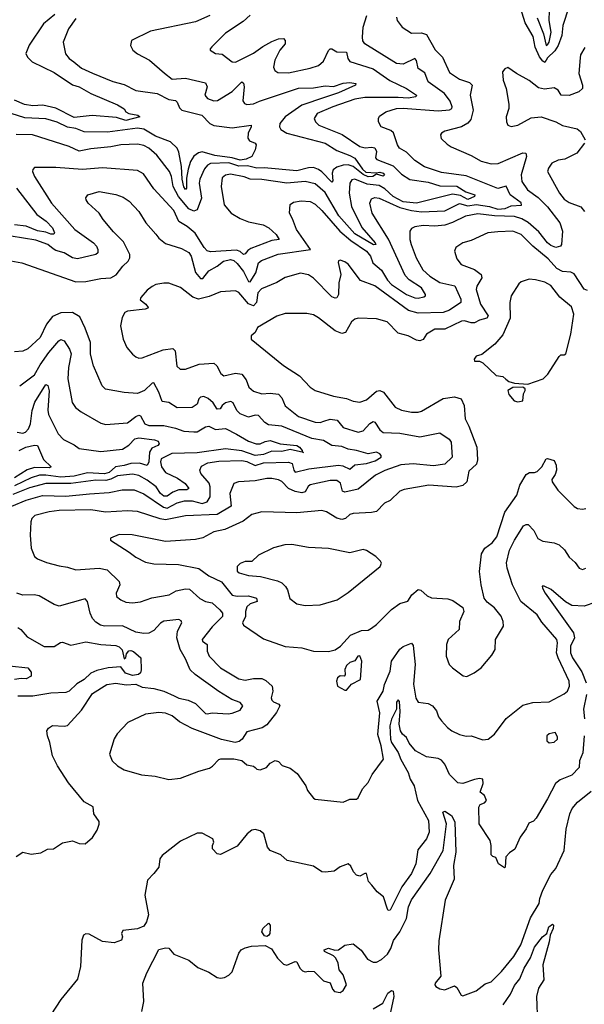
# Model space of a CAD drawing. Extents: x 1552033 to 1694788, y 811965 to 917215.
# Tile 195 of 256: x 1580537 to 1583935, y 868148 to 874080. Entities that reach past the tile are written whole.
import ezdxf

# ---------------------------------------------------------------- set-up
doc = ezdxf.new("R2010")
doc.units = 0

msp = doc.modelspace()

# ---------------------------------------------------------------- linework, layer by layer
at = {"layer": '0CON20XD'}
for points in [[(1583841.8, 874155), (1583807.3, 874045), (1583800.4, 873985), (1583778.1, 873925), (1583758.6, 873891.3), (1583715, 873849.4), (1583697.5, 873822.5), (1583685, 873830), (1583666.6, 873856.6), (1583640, 873915), (1583628.2, 873978.2), (1583580.3, 874060.3), (1583535, 874206)], [(1583651.1, 874091.1), (1583690.8, 873995), (1583705, 873924.1), (1583715, 873927.5), (1583725, 873943.6), (1583735.7, 874005), (1583723.8, 874075), (1583727.5, 874195)], [(1580748.3, 874111.7), (1580679.6, 874055), (1580593.6, 873926.4), (1580574.6, 873875), (1580583.5, 873853.5), (1580612.9, 873825), (1580745, 873762.1), (1580855, 873687.8), (1580895, 873675.4), (1580964.1, 873634.1), (1581125, 873566.9), (1581165, 873542.5), (1581176.7, 873525), (1581193.8, 873515), (1581248, 873505), (1581260, 873495), (1581175, 873471.5), (1581119.4, 873489.4), (1580973.1, 873503.1), (1580865, 873489.9), (1580755, 873546.7), (1580676.2, 873565), (1580615, 873560.4), (1580565, 873567.9), (1580505, 873595.4)], [(1581924.1, 874105.9), (1581881.4, 874068.6), (1581775, 873998), (1581693, 873917), (1581683.3, 873905), (1581683.3, 873895), (1581715, 873876), (1581755, 873872), (1581815, 873826), (1581835, 873823.1), (1581945, 873878.8), (1582001.3, 873918.7), (1582055, 873947.3), (1582095, 873964.4), (1582125, 873965.6), (1582135.8, 873955), (1582134.4, 873935), (1582103.3, 873896.7), (1582071.8, 873835), (1582064.5, 873794.5), (1582073.5, 873773.5), (1582091.2, 873761.2), (1582155, 873760.4), (1582285, 873786.8), (1582335.7, 873804.2), (1582365, 873830), (1582395.4, 873894.6), (1582405, 873904.3), (1582415, 873904.4), (1582445.8, 873885.8), (1582504.6, 873884.6), (1582512.7, 873845), (1582525, 873828.5), (1582665, 873783.5), (1582765, 873712.5), (1582865, 873665.4), (1582925.6, 873625), (1582922, 873615), (1582875, 873606.5), (1582815, 873611.4), (1582615, 873610), (1582555, 873600), (1582422.5, 873555), (1582326.9, 873515), (1582308.9, 873485), (1582316.7, 873465), (1582338.1, 873445), (1582477.2, 873387.2), (1582585, 873316), (1582617, 873307), (1582655, 873311.6), (1582675, 873307.8), (1582684.2, 873285), (1582678, 873248), (1582686.6, 873236.6), (1582785, 873199.2), (1582835, 873148.4), (1582885, 873116.5), (1582995, 873100.5), (1583065, 873079.2), (1583167.3, 873077.3), (1583222.9, 873042.9), (1583276.9, 873025), (1583273.8, 873015), (1583235, 872995.5), (1583189.7, 873019.7), (1583142.2, 873027.8), (1582925, 872974.3), (1582845, 872982.2), (1582785, 873015.1), (1582735, 873061), (1582700.2, 873080.2), (1582628.8, 873088.8), (1582555, 873119.7), (1582535.9, 873114.1), (1582523.8, 873095), (1582520.3, 873035), (1582533.8, 872955), (1582597.1, 872827.1), (1582677.5, 872735), (1582680, 872725), (1582667.5, 872722.5), (1582555, 872789.4), (1582457.3, 872897.3), (1582375, 873038.9), (1582315, 873091.1), (1582255, 873105.2), (1582145, 873094.8), (1581995, 873117.3), (1581925, 873118.9), (1581887.2, 873132.8)], [(1580875, 874086.5), (1580831.5, 874025), (1580798.5, 873945), (1580812.9, 873872.9), (1580834.5, 873845), (1580862.2, 873825), (1580908.5, 873788.5), (1580975, 873756.8), (1581097.7, 873707.7), (1581165, 873689.6), (1581235, 873653.8), (1581365, 873634.2), (1581435, 873598), (1581475, 873591.8), (1581485, 873582.5), (1581498.3, 873548.3), (1581513.3, 873535), (1581634.1, 873504.1), (1581682.2, 873455), (1581705, 873441.5), (1581815, 873427.3), (1581930, 873445), (1581931.2, 873435), (1581911.9, 873395), (1581910.8, 873365), (1581920.6, 873350.6), (1581955, 873335.6), (1581959.5, 873325), (1581953.5, 873295), (1581933.3, 873255), (1581900.8, 873239.2), (1581865, 873232.9), (1581815, 873247.7), (1581711.6, 873261.6), (1581635.7, 873284.3), (1581612.2, 873277.8), (1581585, 873257.8), (1581565.2, 873224.8), (1581551, 873179), (1581540.6, 873125), (1581541.8, 873065), (1581535, 873056.7), (1581525, 873071.9), (1581515, 873118.8), (1581511.1, 873195), (1581495, 873281.4), (1581484.3, 873305), (1581445, 873344.1), (1581355, 873378.4), (1581285, 873420.8), (1581245, 873427), (1581065, 873402.2), (1580925, 873404.1), (1580875, 873423.2), (1580825, 873431.7), (1580761.7, 873461.7), (1580695, 873482.7), (1580568, 873488), (1580485.3, 873514.7)], [(1581680.6, 874105), (1581595, 874067.6), (1581325, 874010), (1581210, 873955), (1581203.3, 873925), (1581218.8, 873895), (1581245, 873873.1), (1581319.2, 873835), (1581408.1, 873758.1), (1581455, 873721.5), (1581535, 873728.2), (1581655, 873698.2), (1581664.5, 873675), (1581650.6, 873625), (1581667.1, 873605), (1581705, 873591.1), (1581727.2, 873592.8), (1581815, 873647.5), (1581875, 873704.3), (1581885, 873696.7), (1581887.6, 873675), (1581880.8, 873590.8), (1581889.2, 873575), (1581905, 873567.8), (1581945, 873572.5), (1581980.6, 873589.4), (1582215, 873666.7), (1582305, 873669.4), (1582375, 873680.3), (1582425, 873677.9), (1582485, 873696.8), (1582525, 873702.2), (1582560, 873695), (1582558.1, 873685), (1582455, 873638.7), (1582371.5, 873611.5), (1582235, 873565.2), (1582134.7, 873495), (1582103.4, 873455), (1582100.4, 873435), (1582108, 873418), (1582145, 873395.4), (1582375, 873336.6), (1582445, 873291.4), (1582525, 873261.9), (1582553.4, 873245), (1582599.9, 873179.9), (1582621.4, 873161.3), (1582683.4, 873156.6), (1582705, 873161.8), (1582724.4, 873155), (1582732.1, 873145), (1582725, 873137.3), (1582685, 873148.8), (1582663.1, 873135), (1582635, 873133.5), (1582605, 873146.2), (1582545, 873195.2), (1582515, 873204.4), (1582485, 873203.3), (1582445, 873190.8), (1582424.8, 873175.2), (1582418.2, 873155), (1582422, 873108), (1582415, 873101.4), (1582355, 873162.8), (1582335, 873177.8), (1582305, 873188.4), (1582275, 873188), (1582205, 873168.8), (1582007.8, 873187.8), (1581965, 873186.1), (1581908.3, 873198.3), (1581855, 873197.1), (1581795, 873218.1), (1581685, 873214.1), (1581666.8, 873203.2), (1581649.5, 873180.5), (1581620.9, 873119.1), (1581616.8, 873095), (1581631.7, 873005), (1581605.2, 872934.8), (1581585, 872925.6), (1581555, 872940.6), (1581492, 873015), (1581461.1, 873075), (1581450.7, 873135), (1581438.4, 873165), (1581362.7, 873262.7), (1581314.5, 873305), (1581285, 873322.2), (1581245, 873330.6), (1581145, 873326.4), (1581085, 873313.2), (1580965, 873301.2), (1580895, 873286.6), (1580835, 873316), (1580614.6, 873385.4), (1580515, 873388.2)], [(1582805.7, 874095), (1582809.2, 874075), (1582840, 874035), (1582895, 873998.6), (1582955, 874001.3), (1582985, 873990.4), (1583038.8, 873898.8), (1583082.9, 873852.9), (1583125, 873760.6), (1583185, 873721.1), (1583245, 873701.2), (1583259.6, 873685), (1583248.7, 873625), (1583267.3, 873535), (1583252.6, 873477.4), (1583235, 873456.2), (1583195.9, 873434.1), (1583095, 873407.1), (1583075, 873396), (1583070, 873385), (1583074.4, 873364.4), (1583109.7, 873329.7), (1583134.4, 873314.4), (1583255, 873261.2), (1583315, 873227.7), (1583375, 873211.6), (1583416.4, 873213.6), (1583565, 873277.5), (1583583.8, 873275), (1583587.8, 873255), (1583555.8, 873145), (1583560.3, 873105), (1583594.2, 873054.2), (1583657.7, 873007.7), (1583715, 872951.8), (1583788.7, 872855), (1583804.2, 872805), (1583798.9, 872725), (1583792.5, 872715), (1583765, 872707.9), (1583735, 872718.3), (1583714.3, 872735), (1583662.1, 872802.1), (1583597.3, 872857.3), (1583560.4, 872880.4), (1583515, 872893.9), (1583395, 872897.9), (1583295, 872910.5), (1583220, 872895), (1583142.8, 872857.2), (1583095, 872841.6), (1583035, 872836.2), (1582965, 872840), (1582915, 872832.5), (1582895, 872822), (1582884.4, 872805), (1582885.5, 872755), (1582893.1, 872725), (1582923.8, 872645), (1582963.3, 872573.3), (1583005.5, 872535), (1583065, 872495.8), (1583156.9, 872476.9), (1583193.2, 872395), (1583192.2, 872375), (1583125, 872330.5), (1583085, 872316.4), (1582935, 872311.7), (1582876.9, 872326.9), (1582675, 872476.1), (1582589.3, 872509.3), (1582515, 872606.9), (1582495, 872621.4), (1582465, 872630), (1582455, 872626.2), (1582453.1, 872616.9), (1582469.4, 872545), (1582458.8, 872495), (1582456.4, 872423.6), (1582445, 872404.3), (1582435, 872401.9), (1582415, 872409.5), (1582305, 872522.7), (1582275, 872541.8), (1582226.8, 872553.2), (1582135, 872527.1), (1582084.6, 872495.4), (1581992, 872458), (1581971.2, 872435), (1581962.8, 872375), (1581945, 872354.8), (1581915, 872367.6), (1581855, 872435.5), (1581835, 872446.9), (1581745, 872440), (1581677.9, 872412.1), (1581614, 872396), (1581578.1, 872408.1), (1581505, 872465.7), (1581435, 872492), (1581405, 872492.5), (1581356.7, 872483.3), (1581335, 872472.5), (1581305, 872449.2), (1581265.7, 872405), (1581262.8, 872392.8), (1581295.6, 872365), (1581311.2, 872345), (1581308.1, 872341.9), (1581292.5, 872335), (1581186.3, 872323.7), (1581170, 872315), (1581154.2, 872285), (1581144.2, 872235), (1581159.2, 872155), (1581182, 872105), (1581215, 872064), (1581235, 872049.2), (1581255, 872041.4), (1581275, 872041.9), (1581399.6, 872090.4), (1581459.6, 872099.6), (1581473.5, 872085), (1581482.7, 871992.7), (1581502.5, 871975), (1581535, 871974.2), (1581617.5, 872005), (1581705, 872009.4), (1581722.9, 871995), (1581747.9, 871947.9), (1581765, 871934.2), (1581835, 871949.5), (1581875, 871944.3), (1581900.2, 871910.2), (1581916.7, 871865), (1581945, 871841.5), (1581995, 871824.6), (1582045, 871828.9), (1582095, 871823.8), (1582115, 871801.2), (1582134.2, 871754.2), (1582215, 871689.6), (1582315, 871654.7), (1582345, 871653.4), (1582368.5, 871661.5), (1582405, 871672.6), (1582447.4, 871667.4), (1582485, 871623.5), (1582575, 871595.4), (1582605, 871602.5), (1582645, 871646.2), (1582665, 871658.9), (1582675.3, 871655.3), (1582705, 871607.8), (1582725, 871593.1), (1582825, 871588.4), (1582945, 871565.9), (1583065, 871590), (1583121.6, 871551.6), (1583133.5, 871533.5), (1583140, 871445), (1583095, 871401.3), (1583027.6, 871392.4), (1582905, 871403.9), (1582831.4, 871398.6), (1582735, 871363), (1582678.2, 871335), (1582575, 871251.2), (1582495, 871232.5), (1582480.2, 871240.2), (1582468.3, 871288.3), (1582445, 871303.3), (1582405, 871302.9), (1582285, 871276.9), (1582272.5, 871267.5), (1582255, 871236.1), (1582235, 871228.4), (1582195, 871237.2), (1582155, 871254.8), (1582115, 871296.8), (1582095, 871307.5), (1582055, 871316), (1582024.7, 871315.3), (1581955, 871301.1), (1581854.6, 871295.4), (1581826.2, 871285), (1581802.5, 871225), (1581810.4, 871149.6), (1581725, 871098.1), (1581535, 871090.3), (1581415, 871066.2), (1581381.7, 871071.7), (1581245, 871115.8), (1581185, 871121.6), (1581053.2, 871113.2), (1580965, 871127.6), (1580775, 871122.5), (1580715, 871115.3), (1580627.7, 871092.3), (1580609.4, 871075), (1580604.4, 871055), (1580598.9, 870975), (1580605.6, 870895), (1580626.5, 870846.5), (1580645, 870831.4), (1580698.6, 870808.6), (1580775, 870788.5), (1580825, 870782.2), (1580875, 870764.4), (1581015, 870775.3), (1581063.1, 870765), (1581136.2, 870695), (1581139.2, 870675), (1581117.5, 870625), (1581120, 870605), (1581145, 870584.4), (1581175, 870570.9), (1581215, 870567.3), (1581265, 870572.7), (1581333.1, 870596.9), (1581436.7, 870615), (1581477.9, 870637.9), (1581535, 870651.3), (1581558.6, 870648.6), (1581621.7, 870591.7), (1581655, 870575.4), (1581695.8, 870565.8), (1581741.2, 870525), (1581757.3, 870505), (1581758.5, 870485), (1581695, 870421.9), (1581634.4, 870345), (1581637.5, 870335), (1581664.7, 870315), (1581664.5, 870275), (1581678.1, 870245), (1581745.3, 870175.3), (1581855, 870108.9), (1581895, 870100), (1581945, 870110.5), (1581995, 870110), (1582019.2, 870099.2), (1582056.9, 870065), (1582060, 870035), (1582050.9, 869995), (1582055, 869980.8), (1582065, 869970), (1582096.1, 869956.1), (1582103.1, 869945), (1582083.3, 869905), (1582025, 869831.2), (1581996.4, 869813.6), (1581905, 869788.5), (1581875.6, 869744.4), (1581858.3, 869731.7), (1581834.2, 869725.8), (1581752.4, 869742.4), (1581575, 869808.4), (1581499.1, 869849.1), (1581454.3, 869885), (1581415, 869901.8), (1581375, 869905.4), (1581295, 869895.7), (1581188.8, 869845), (1581123.2, 869776.8), (1581105, 869746.7), (1581078, 869655), (1581094.2, 869615), (1581125, 869584.2), (1581165, 869560.6), (1581269.8, 869529.8), (1581353.2, 869523.2), (1581435, 869502), (1581505, 869510.6), (1581615, 869553.3), (1581678.7, 869571.3), (1581698.1, 869581.9), (1581735, 869622.5), (1581747, 869627), (1581825, 869627.5), (1581875, 869617.5), (1581905, 869591.2), (1581945, 869583.3), (1581953.3, 869575), (1581965, 869564), (1581985, 869560), (1582022.5, 869575), (1582045, 869600), (1582075, 869617.5), (1582095, 869610), (1582115.9, 869585.9), (1582165, 869570), (1582207.6, 869537.6), (1582260, 869465), (1582268.8, 869435), (1582305, 869388.8), (1582315, 869383.8), (1582485, 869366.5), (1582525, 869383.1), (1582565, 869384.3), (1582575, 869392), (1582600.6, 869445), (1582634.3, 869485), (1582658.3, 869531.7), (1582727.5, 869625), (1582713.4, 869705), (1582693.1, 869773.1), (1582704.1, 869904.1), (1582689.2, 869975), (1582724.1, 870035), (1582733.6, 870075), (1582766.6, 870155), (1582775.4, 870215), (1582825, 870287.1), (1582845, 870304.3), (1582885, 870320), (1582895, 870322.5), (1582905, 870310), (1582918, 870195), (1582906.4, 870076.4), (1582921.7, 869991.7), (1582935, 869968), (1582995, 869960), (1583022, 869945), (1583045.5, 869915.5), (1583058.8, 869878.8), (1583075.7, 869855.7), (1583112, 869815), (1583138.8, 869795), (1583185, 869773.1), (1583225, 869764.2), (1583255, 869765.6), (1583325, 869741.4), (1583356.2, 869745), (1583395, 869775.6), (1583465, 869869.2), (1583565, 869950), (1583625, 869966), (1583725, 869970.8), (1583815, 870017.9), (1583834.4, 870035), (1583846.4, 870065), (1583844.5, 870095), (1583777.5, 870235), (1583767.7, 870265), (1583775.2, 870325), (1583770, 870345), (1583680.7, 870450.7), (1583652.1, 870495), (1583553.2, 870575), (1583503.3, 870675), (1583470.4, 870775), (1583467.4, 870807.4), (1583485, 870882.9), (1583515, 870943.3), (1583570.5, 871029.5), (1583585, 871038.9), (1583597.8, 871037.8), (1583631.7, 871001.7), (1583655, 870954.3), (1583685, 870938.9), (1583755, 870928.8), (1583784.3, 870915), (1583815.8, 870885.8), (1583845, 870841.4), (1583879.7, 870809.7), (1583905, 870776.2), (1583925, 870768), (1583945, 870776)], [(1581356.7, 872786.7), (1581375, 872762.9), (1581415, 872732.2), (1581511.1, 872701.1), (1581555, 872677.1), (1581568.7, 872655), (1581595.6, 872555.6), (1581625, 872520.7), (1581639, 872521), (1581675, 872567.3), (1581725.5, 872594.5), (1581763.5, 872625), (1581805, 872634), (1581825, 872628.4), (1581845, 872611.2), (1581885, 872562.9), (1581915, 872503.1), (1581925, 872501.2), (1581958.1, 872555), (1581975.2, 872614.8), (1581991.7, 872628.3), (1582092.8, 872667.2), (1582287.5, 872695), (1582202.3, 872815), (1582179.8, 872879.8), (1582160, 872915), (1582165, 872966.2), (1582185, 872980), (1582231.7, 872988.3), (1582285, 872984.5), (1582315, 872967.3), (1582355, 872930), (1582464.9, 872804.9), (1582529.4, 872749.4), (1582624.7, 872685), (1582648.4, 872655), (1582663.2, 872615), (1582715, 872570.2), (1582750.5, 872510.5), (1582774.4, 872485), (1582865, 872424.5), (1582915, 872403.4), (1582935, 872401.2), (1582970.4, 872409.6), (1582979.4, 872415), (1582980, 872425), (1582956.2, 872465), (1582881.5, 872511.5), (1582857.8, 872537.8), (1582757.1, 872757.1), (1582659.3, 872915), (1582644.7, 872975), (1582655, 873000), (1582675, 873007.8), (1582700, 873005), (1582825, 872948.5), (1582895, 872929.5), (1582955, 872922), (1583095, 872927.3), (1583185, 872972.9), (1583235, 872958.9), (1583285, 872965.9), (1583365, 872955.1), (1583415, 872938.8), (1583458.4, 872941.6), (1583495, 872958.4), (1583557.1, 872962.9), (1583556.3, 872976.3), (1583489.8, 873025), (1583465, 873077.5), (1583415, 873062.9), (1583225, 873139.3), (1583075, 873158.1), (1582972.7, 873192.7), (1582915, 873232.2), (1582865, 873281.1), (1582823.5, 873305), (1582811.1, 873325), (1582787.8, 873397.8), (1582771.3, 873411.3), (1582712.5, 873435), (1582696, 873465), (1582696, 873485), (1582702.4, 873497.6), (1582740, 873525), (1582805, 873544.8), (1582845, 873546.5), (1583055, 873530), (1583123.6, 873536.4), (1583137.8, 873545), (1583140.4, 873555), (1583129.1, 873589.1), (1583094.5, 873635), (1582995.4, 873705), (1582975, 873759.4), (1582936.4, 873786.4), (1582925, 873833.8), (1582915.8, 873845), (1582845, 873811.7), (1582805, 873814.7), (1582615, 873934.5), (1582602.3, 873952.3), (1582599.5, 873975), (1582605.2, 874035), (1582626.1, 874105)], [(1583938.3, 873911.7), (1583912.4, 873867.6), (1583910.3, 873850.3), (1583903.5, 873755), (1583925.6, 873685), (1583924.2, 873665), (1583902, 873645), (1583845, 873622.2), (1583795.6, 873625.6), (1583778.6, 873655), (1583755, 873668.6), (1583695, 873660.6), (1583659.6, 873669.6), (1583604.1, 873714.1), (1583526.7, 873755), (1583475, 873792.5), (1583457, 873783), (1583443.3, 873765), (1583447.1, 873715), (1583466, 873665), (1583480.7, 873570.7), (1583481.2, 873545), (1583466.2, 873495), (1583466.7, 873465), (1583475, 873443.3), (1583495, 873436.2), (1583535, 873444), (1583615, 873489.2), (1583675, 873494.4), (1583765, 873464.4), (1583805, 873442.2), (1583891.6, 873421.6), (1583912.2, 873405), (1583941.4, 873355)], [(1583937.5, 873335), (1583891.5, 873275), (1583818.8, 873238.8), (1583777.4, 873232.6), (1583740.8, 873215), (1583720, 873185), (1583714.4, 873165), (1583787.1, 873035), (1583815, 872998.9), (1583845, 872978.8), (1583915, 872952.7), (1583936.5, 872925)], [(1581887.2, 873132.8), (1581805, 873148.1), (1581775, 873142.7), (1581755, 873126.5), (1581749.2, 873075), (1581768.2, 872965), (1581809.2, 872915), (1581865, 872882.1), (1581915, 872862.1), (1582002.9, 872842.9), (1582036.6, 872826.6), (1582080.6, 872785), (1582098, 872755), (1582055, 872748.5), (1581928.7, 872701.3), (1581910.1, 872689.9), (1581895, 872668.1), (1581885, 872665.6), (1581863.6, 872683.6), (1581841.7, 872691.7), (1581685, 872681.1), (1581665, 872688), (1581646.4, 872706.4), (1581593.3, 872793.3), (1581545, 872833.4), (1581494, 872864), (1581465, 872929.6), (1581345, 873060.6), (1581281.9, 873151.9), (1581245, 873170.9), (1581035, 873187.3), (1580915, 873176.8), (1580755, 873189.5), (1580625, 873190), (1580615, 873177.5), (1580614.3, 873165.7), (1580625.7, 873135), (1580729.1, 872975), (1580869.3, 872815), (1580981.5, 872735), (1581000, 872715), (1581007.9, 872695), (1581007.5, 872675), (1580996, 872665), (1580885, 872639.7), (1580855, 872645.7), (1580804.5, 872675), (1580755, 872688.4), (1580739, 872699), (1580706.2, 872725), (1580635, 872751.7), (1580485, 872776)], [(1580393.7, 872643.7), (1580548.8, 872615), (1580875, 872501.2), (1580935, 872501.8), (1581025, 872520.5), (1581085, 872524.6), (1581117.7, 872542.3), (1581157.8, 872595), (1581190, 872625), (1581199.2, 872645), (1581199.6, 872665), (1581161.3, 872741.3), (1581100.6, 872800.6), (1581038.6, 872875), (1581015, 872914.2), (1580949.2, 872975), (1580936, 872995), (1580934.3, 873005.7), (1580946.7, 873025), (1581015, 873044.4), (1581115, 873026.4), (1581159.5, 873009.5), (1581195, 872985.6), (1581254.4, 872925), (1581296.7, 872856.7), (1581356.7, 872786.7)], [(1580518.4, 873065), (1580640.8, 872905), (1580696.2, 872865), (1580735, 872825.5), (1580747.1, 872795), (1580742.7, 872787.3), (1580725, 872786.6), (1580695, 872799.3), (1580645, 872807.8), (1580575, 872834.8), (1580505, 872844.6)], [(1583955, 872448.8), (1583935, 872456.9), (1583875, 872548.5), (1583855, 872557.9), (1583805, 872563), (1583771, 872581), (1583719, 872639), (1583626.1, 872715), (1583555, 872784.6), (1583505, 872804.7), (1583415, 872802.5), (1583354, 872795), (1583255, 872749.1), (1583204.1, 872735.9), (1583162.8, 872707.2), (1583154, 872685), (1583168.7, 872638.7), (1583194.3, 872605), (1583274.4, 872574.4), (1583314.7, 872544.7), (1583319.2, 872525), (1583288.2, 872475), (1583284.6, 872455), (1583310, 872365), (1583356.9, 872295), (1583348.5, 872281.5), (1583305, 872270), (1583275, 872254.2), (1583255, 872253.8), (1583215, 872265.8), (1583195.8, 872264.2), (1583095.3, 872214.7), (1583035, 872214.6), (1582985.4, 872185), (1582965, 872153.5), (1582945, 872144.5), (1582925, 872148.9), (1582875, 872175.5), (1582815, 872191.5), (1582749.1, 872259.1), (1582685, 872277.5), (1582575, 872280.6), (1582553.8, 872275), (1582535, 872259.2), (1582498.9, 872195), (1582475, 872189.7), (1582435, 872205.3), (1582335, 872284.3), (1582305, 872301.4), (1582265, 872309.4), (1582135, 872308.9), (1582085, 872294.2), (1581967.5, 872225), (1581953.3, 872195), (1581930, 872175), (1581930, 872155), (1582125.7, 871995.7), (1582221.9, 871935), (1582285.7, 871865), (1582315, 871845.6), (1582425, 871812.5), (1582505, 871797.9), (1582545, 871780.5), (1582585, 871775.5), (1582625, 871790), (1582685, 871841.5), (1582705, 871846.5), (1582726, 871836), (1582797.1, 871745), (1582835, 871726.5), (1582895, 871715.6), (1582935, 871715.6), (1582955, 871721.9), (1583085, 871796.6), (1583155, 871806.8), (1583194.7, 871794.7), (1583213.2, 871755), (1583218.9, 871675), (1583241.2, 871631.2), (1583288.1, 871505), (1583292.1, 871427.9), (1583287.4, 871402.6), (1583240, 871360), (1583228.5, 871295), (1583205, 871273.6), (1583165, 871263.1), (1583000, 871275), (1582851.1, 871248.9), (1582825, 871238.6), (1582766.8, 871183.2), (1582732.4, 871167.6), (1582685, 871116.5), (1582655, 871110), (1582544.5, 871105.5), (1582525, 871099.4), (1582497.1, 871075), (1582475, 871069.3), (1582445, 871076.8), (1582383.8, 871115), (1582355, 871122.2), (1582205, 871109.3), (1581995, 871114.5), (1581935, 871098.6), (1581882, 871058), (1581772.6, 871007.4), (1581706.1, 870993.9), (1581638.6, 870958.6), (1581595, 870947.7), (1581415, 870935.6), (1581213, 870977), (1581135, 870978.6), (1581083.9, 870956.1), (1581082.5, 870945), (1581195, 870872.5), (1581235, 870842), (1581295, 870811.9), (1581345, 870800.6), (1581493.4, 870796.6), (1581614.2, 870774.2), (1581675, 870730), (1581752.4, 870692.4), (1581815, 870613.2), (1581845, 870607.2), (1581915, 870608.4), (1581962.5, 870595), (1581967.1, 870575), (1581925, 870560.2), (1581905, 870542.8), (1581895.5, 870515), (1581895.2, 870484.8), (1581878.4, 870445), (1581885, 870432.8), (1582005, 870350.6), (1582135, 870304.4), (1582235, 870296.2), (1582305, 870275.6), (1582395, 870273.8), (1582435, 870282.9), (1582468, 870305), (1582528.7, 870371.3), (1582595, 870400), (1582635, 870402.5), (1582655, 870413.8), (1582685, 870436.2), (1582774, 870526), (1582825, 870562.1), (1582872.8, 870577.2), (1582896.9, 870615), (1582935, 870647.8), (1582951.8, 870641.8), (1582988.7, 870608.7), (1583015, 870595.8), (1583115, 870590), (1583145, 870581.2), (1583205, 870537.5), (1583210, 870515), (1583184, 870455), (1583182.5, 870405), (1583116.2, 870345), (1583106.2, 870315), (1583104.2, 870245), (1583122, 870195), (1583141.2, 870175), (1583205.8, 870125.8), (1583228.3, 870121.7), (1583273.3, 870145), (1583313.8, 870175), (1583379.1, 870250.9), (1583398, 870285), (1583401.2, 870345), (1583449.2, 870425), (1583448, 870455), (1583435, 870486.7), (1583395, 870536), (1583350, 870570), (1583333.3, 870595), (1583314.2, 870675), (1583305.5, 870755), (1583317.6, 870862.4), (1583336.5, 870895), (1583381.5, 870928.5), (1583408.2, 870965), (1583457.7, 871112.3), (1583528.6, 871215), (1583547.3, 871275), (1583585, 871340.5), (1583605, 871350.8), (1583635, 871350.8), (1583652.3, 871357.7), (1583680, 871385), (1583706.1, 871433.9), (1583715, 871436.7), (1583754.4, 871424.4), (1583765.4, 871395.4), (1583767.8, 871365), (1583760.6, 871339.4), (1583740.7, 871309.3), (1583741.9, 871295), (1583776.4, 871245), (1583875, 871147.3), (1583895, 871135.5), (1583925, 871130), (1583945, 871134)], [(1583595, 871883.8), (1583688, 871915), (1583716, 871945), (1583785, 872050), (1583795, 872060), (1583815, 872060), (1583825, 872066.7), (1583854.6, 872185), (1583873.1, 872305), (1583859.2, 872349.2), (1583787.4, 872407.4), (1583735, 872477.5), (1583697.4, 872497.4), (1583642.7, 872512.7), (1583603.6, 872516.4), (1583555, 872501.2), (1583541.2, 872488.8), (1583494.3, 872415), (1583487.1, 872375), (1583488.3, 872281.7), (1583445, 872181.2), (1583396.2, 872123.8), (1583318.3, 872061.7), (1583285, 872052.5), (1583272.5, 872035), (1583275, 872022.5), (1583305, 872023.3), (1583325, 872013.3), (1583405, 871936), (1583445, 871930), (1583463.1, 871913.1), (1583480.5, 871900.5), (1583515, 871889.4), (1583595, 871883.8)], [(1580490.2, 871149.8), (1580575.6, 871185), (1580675, 871212.3), (1580815, 871209.4), (1580956.7, 871223.3), (1581075, 871231.6), (1581152.8, 871247.2), (1581225, 871246.5), (1581283.6, 871223.6), (1581401.9, 871141.9), (1581425, 871135.8), (1581485, 871168), (1581529.9, 871180.1), (1581575, 871181.2), (1581635, 871165.6), (1581665, 871175.4), (1581684.4, 871205.6), (1581684.3, 871265), (1581676.6, 871286.6), (1581628.2, 871345), (1581620.5, 871365), (1581631.1, 871388.9), (1581670.2, 871409.8), (1581735, 871419.3), (1581875, 871424.8), (1581905, 871418.4), (1581955, 871393.4), (1582005, 871409.3), (1582154.7, 871414.7), (1582176.9, 871405), (1582186.2, 871365), (1582195, 871354.6), (1582276.4, 871373.6), (1582455.5, 871395.5), (1582481.5, 871391.5), (1582525, 871372.1), (1582555, 871397.9), (1582625, 871406.4), (1582677.3, 871422.7), (1582712.4, 871445), (1582713.1, 871455), (1582705, 871464.7), (1582685, 871473.2), (1582634.4, 871464.4), (1582565, 871485.2), (1582515, 871492.9), (1582475, 871508.4), (1582415.2, 871515.2), (1582365.2, 871545.2), (1582295, 871557), (1582115, 871630.8), (1582035, 871638.4), (1582012.2, 871652.2), (1581975, 871694.4), (1581955, 871696.1), (1581915, 871685.5), (1581865, 871705.4), (1581844.8, 871724.8), (1581821.1, 871771.1), (1581808.6, 871778.6), (1581775, 871770.4), (1581756.2, 871755), (1581744.2, 871735), (1581725, 871733.3), (1581702.3, 871772.3), (1581671.7, 871798.3), (1581645, 871810), (1581625, 871805.6), (1581614.5, 871795), (1581605, 871763.1), (1581575, 871742.7), (1581485, 871741.2), (1581435, 871772.9), (1581395, 871778.6), (1581375.2, 871835.2), (1581345, 871891.9), (1581335, 871890), (1581289.1, 871845), (1581245, 871828.2), (1581165, 871833.5), (1581053.3, 871853.3), (1581033.5, 871873.5), (1580980.5, 871995), (1580963.5, 872065), (1580962.2, 872135), (1580931.9, 872221.9), (1580898.8, 872288.8), (1580855, 872314.7), (1580785, 872313.5), (1580735, 872290.7), (1580698.4, 872245), (1580659.6, 872165), (1580585, 872097.5), (1580555, 872082.2), (1580505, 872078.9)], [(1580536.9, 871873.1), (1580625, 871939.6), (1580660.1, 871999.9), (1580711.6, 872075), (1580772.5, 872145), (1580785, 872153.1), (1580805, 872145.7), (1580837.5, 872095), (1580845.9, 872065.9), (1580830.3, 871985), (1580826, 871915), (1580852.8, 871772.8), (1580873.1, 871743.1), (1580906.7, 871716.7), (1581025, 871648.9), (1581055, 871641.8), (1581185, 871651.3), (1581235, 871689.7), (1581255, 871696.7), (1581265, 871694), (1581290, 871645), (1581314.8, 871634.8), (1581404.3, 871634.3), (1581475, 871619.2), (1581525, 871601.1), (1581585, 871595.8), (1581605, 871597.6), (1581655, 871626.8), (1581675, 871631.5), (1581715, 871611.5), (1581775, 871616.2), (1581842.9, 871582.9), (1581915, 871541.2), (1581960, 871525), (1581985, 871524.8), (1582015, 871538.9), (1582045, 871544.1), (1582105, 871525.3), (1582205, 871515.2), (1582220.4, 871505), (1582237.3, 871485), (1582236.4, 871476.4), (1582245, 871472.5), (1582165, 871490.6), (1582115, 871478.4), (1582055, 871479.6), (1582005, 871460.4), (1581955, 871454.4), (1581875, 871482.5), (1581775, 871493.6), (1581605, 871469.2), (1581452.9, 871467.1), (1581389.3, 871435), (1581384.8, 871415), (1581390.8, 871385), (1581415, 871351.6), (1581486.8, 871316.8), (1581533.1, 871285), (1581555.5, 871255), (1581543.1, 871246.9), (1581495, 871247.6), (1581457.7, 871232.3), (1581425, 871209.5), (1581405, 871209.7), (1581384.9, 871224.9), (1581358.8, 871265), (1581305, 871304.8), (1581255, 871333.7), (1581215, 871340.9), (1581125, 871331.2), (1581085, 871310.5), (1581055, 871303.9), (1580995, 871304.5), (1580845, 871284.5), (1580695, 871284.5), (1580595, 871259.9), (1580495, 871219.9)], [(1580522.5, 871595), (1580555, 871588.5), (1580572.5, 871595), (1580589.6, 871615), (1580601.1, 871645), (1580612.5, 871725), (1580628.7, 871775), (1580695, 871881.4), (1580705.3, 871875.3), (1580713.5, 871843.5), (1580706.3, 871726.3), (1580710.2, 871700.2), (1580768.1, 871585), (1580800.2, 871550.2), (1580865, 871517.7), (1580895, 871495.7), (1581025, 871477.7), (1581155, 871492.4), (1581193.5, 871516.5), (1581230.8, 871555), (1581255, 871561.1), (1581348.2, 871548.2), (1581369.7, 871539.7), (1581376.6, 871525), (1581369.3, 871515), (1581332.5, 871497.5), (1581317.9, 871475), (1581314, 871416), (1581305, 871393.5), (1581257.6, 871407.6), (1581205, 871406.8), (1581165, 871393.2), (1581113.8, 871386.2), (1581075, 871352.2), (1581047.2, 871342.8), (1580945, 871348.8), (1580865, 871328.9), (1580785, 871323.8), (1580694.3, 871335.7), (1580655.1, 871334.9), (1580605, 871319.6), (1580505, 871271.2)], [(1583535, 871776.7), (1583565, 871782.5), (1583570, 871825), (1583580, 871845), (1583580, 871855), (1583572.3, 871862.3), (1583565, 871866.7), (1583505, 871862.9), (1583476, 871845), (1583481.7, 871821.7), (1583514.2, 871784.2), (1583535, 871776.7)], [(1580534.6, 871485), (1580573.1, 871505), (1580626.5, 871516.5), (1580644.6, 871514.6), (1580680.3, 871430.3), (1580726.7, 871385), (1580715, 871379.2), (1580625, 871382.4), (1580582.4, 871367.6), (1580505, 871318.9)], [(1582255, 870550.8), (1582345, 870554.3), (1582448.8, 870585), (1582515, 870628), (1582706, 870785), (1582714, 870805), (1582707.9, 870817.9), (1582680, 870845), (1582625, 870882.5), (1582605, 870888.6), (1582525, 870868.6), (1582395, 870893.6), (1582275, 870900), (1582175, 870917.8), (1582133.6, 870916.4), (1582065, 870897.1), (1581975, 870853.8), (1581935, 870816.2), (1581895, 870814.5), (1581865, 870804.4), (1581845.6, 870785), (1581845, 870756.7), (1581857.3, 870747.3), (1581915, 870730.8), (1581985.9, 870725.9), (1582088.2, 870698.2), (1582115, 870686.9), (1582136.9, 870665), (1582149.6, 870645), (1582162.4, 870592.4), (1582205, 870560), (1582255, 870550.8)], [(1584005, 870571.1), (1583935, 870545.5), (1583861.3, 870551.3), (1583822.7, 870572.7), (1583735.9, 870645.9), (1583693.8, 870666.2), (1583682.5, 870667.5), (1583684, 870655), (1583699.5, 870625), (1583870.4, 870385), (1583876.1, 870355), (1583851.6, 870305), (1583851.6, 870265), (1583863.8, 870235), (1583920.8, 870150.8), (1583946.3, 870085)], [(1580515, 869037.5), (1580555, 869063.8), (1580605, 869052.5), (1580665, 869060), (1580705, 869082.5), (1580740, 869085), (1580795, 869120), (1580855, 869132.5), (1580895, 869117.5), (1580930, 869115), (1580975, 869152.5), (1581003.9, 869196.1), (1581016.1, 869233.9), (1581015, 869250), (1580983.3, 869295), (1580978.3, 869338.3), (1580925, 869366.7), (1580831.5, 869481.5), (1580765, 869583.8), (1580734.3, 869645), (1580718.8, 869725), (1580703.3, 869765), (1580701.2, 869795), (1580709.5, 869810.5), (1580735, 869828), (1580805, 869822.5), (1580825, 869827.5), (1580909.2, 869920.8), (1580975, 870021.1), (1581062, 870075), (1581115, 870083.3), (1581177.6, 870072.4), (1581235, 870075.6), (1581275, 870057.6), (1581345, 870049.7), (1581405, 870034.2), (1581466.7, 870006.7), (1581495, 869991.6), (1581550.3, 869980.3), (1581595, 869959.2), (1581655, 869900), (1581665, 869897.5), (1581695, 869904.2), (1581791.4, 869898.6), (1581815, 869902.5), (1581865, 869920.6), (1581880, 869945), (1581865, 869965.7), (1581813.3, 869983.3), (1581735, 870033.1), (1581593.1, 870135), (1581563.6, 870163.6), (1581535, 870230), (1581502.4, 870285), (1581482.4, 870355), (1581487.3, 870395), (1581513.8, 870445), (1581509, 870459), (1581495, 870465.4), (1581404.7, 870455.3), (1581385, 870444.5), (1581345, 870399.1), (1581315, 870384.6), (1581285, 870381.5), (1581235, 870388.9), (1581155, 870428.8), (1581046.9, 870426.9), (1581022.6, 870432.6), (1580995, 870449.2), (1580975, 870472.5), (1580961.2, 870505), (1580945.4, 870575.4), (1580930.9, 870590.9), (1580775, 870546.9), (1580745, 870555.6), (1580655, 870608.1), (1580624.4, 870614.4), (1580555, 870613.1), (1580518.8, 870625)], [(1580525, 870418.1), (1580544.2, 870405), (1580582.1, 870362.1), (1580685, 870303.5), (1580745, 870302.5), (1580782.6, 870327.4), (1580795, 870329.4), (1580845, 870310.8), (1580935, 870331.2), (1581024.5, 870314.5), (1581115, 870309.5), (1581135, 870301.4), (1581153.4, 870283.4), (1581165, 870230), (1581175, 870237.5), (1581180.3, 870259.7), (1581193.5, 870276.5), (1581205, 870280.2), (1581222.9, 870272.9), (1581266.7, 870235), (1581267.3, 870162.7), (1581264, 870145), (1581252, 870135), (1581215, 870129.5), (1581172.8, 870142.8), (1581145, 870180.8), (1581070, 870175), (1581001.4, 870158.6), (1580965, 870141.8), (1580925, 870105.3), (1580880.9, 870079.1), (1580835.3, 870035), (1580815, 870025.6), (1580725, 870022.7), (1580615, 870003.4), (1580525, 870003.6)], [(1582505, 870040), (1582533.9, 870076.1), (1582588, 870105), (1582596.2, 870215), (1582585, 870246.7), (1582572.5, 870245), (1582553.3, 870216.7), (1582525, 870208), (1582505, 870188.8), (1582494.2, 870165), (1582496.7, 870133.3), (1582490, 870125), (1582465, 870126.2), (1582450, 870115), (1582443.8, 870095), (1582450, 870065), (1582495, 870040), (1582505, 870040)], [(1580475, 870187.3), (1580585, 870175.4), (1580605, 870148.9), (1580605.8, 870124.2), (1580575, 870107.8), (1580545, 870110.8), (1580505, 870104.2)], [(1583949, 870015), (1583931.2, 869925), (1583937.4, 869867.4)], [(1583935.6, 869764.4), (1583926.9, 869663.1), (1583906.9, 869615), (1583904.4, 869575), (1583860.9, 869529.1), (1583789.4, 869500.6), (1583761.9, 869478.1), (1583714.7, 869385.3), (1583645, 869270), (1583629.8, 869250.2), (1583601.4, 869238.6), (1583586, 869205), (1583548.8, 869155), (1583517.3, 869082.7), (1583485, 869060), (1583463.9, 869036.1), (1583460, 868975), (1583455, 868970), (1583420, 868995), (1583403, 869033), (1583385, 869037.5), (1583375, 869047.5), (1583375.6, 869105), (1583369.4, 869135), (1583302.5, 869235), (1583300, 869335), (1583309.4, 869350.6), (1583335, 869362.2), (1583346.2, 869375), (1583335.6, 869405), (1583309.2, 869425), (1583327.1, 869477.1), (1583325, 869503.3), (1583305, 869507.8), (1583275, 869502.5), (1583205, 869477.3), (1583175, 869481.1), (1583125, 869532.5), (1583095, 869594.2), (1583075, 869618.9), (1583055, 869627.9), (1582985, 869639.3), (1582919.1, 869675), (1582881.8, 869721.8), (1582864.7, 869754.7), (1582841.2, 869775), (1582829.7, 869795), (1582821.9, 869835), (1582827.9, 869912.1), (1582822.9, 869972.9), (1582815, 869982.9), (1582805, 869968), (1582804.7, 869925), (1582775, 869866.5), (1582764.2, 869825), (1582768.2, 869745), (1582775.2, 869725), (1582815.4, 869665.4), (1582832.1, 869622.1), (1582876.2, 869545), (1582888.2, 869505), (1582912.2, 869465), (1582930.5, 869375), (1582997.5, 869255), (1583000.8, 869185), (1582986.2, 869145), (1582932.5, 869077.5), (1582922.2, 868995), (1582896.1, 868935), (1582836.5, 868855), (1582766.2, 868715), (1582755, 868713.8), (1582750.5, 868720.5), (1582726, 868795), (1582688.8, 868825), (1582656, 868865), (1582636.9, 868886.9), (1582625, 868936.7), (1582615, 868936.7), (1582585, 868918.8), (1582565, 868926), (1582545.8, 868945), (1582530.3, 868980.3), (1582515, 868993.3), (1582465, 868976.2), (1582430, 868950), (1582375, 868942.9), (1582355, 868946), (1582305, 868980), (1582146.7, 869015), (1582108.3, 869048.3), (1582043.8, 869075), (1582029.2, 869095), (1582005.6, 869175.6), (1581985, 869192), (1581955, 869200.8), (1581935, 869197.1), (1581906, 869174), (1581845, 869100), (1581745, 869050), (1581725, 869054), (1581697.5, 869085), (1581697.5, 869105), (1581705.8, 869125), (1581700, 869145), (1581635, 869179.2), (1581605, 869179.2), (1581505, 869130), (1581395, 869044.3), (1581381.2, 869025), (1581375.3, 868974.7), (1581343.7, 868936.3), (1581306.9, 868895), (1581289.7, 868805), (1581312.6, 868687.4), (1581300.5, 868645), (1581285, 868619.2), (1581245, 868603.3), (1581157.5, 868592.5), (1581148.8, 868575), (1581156, 868555), (1581150, 868535), (1581105, 868517.5), (1581035, 868525.6), (1580955, 868570), (1580935, 868572), (1580921.2, 868565), (1580911.9, 868535), (1580903.8, 868375), (1580885, 868298.8), (1580783.6, 868176.4), (1580724.2, 868085)], [(1583725, 869723.3), (1583755, 869727.5), (1583773.3, 869745), (1583775, 869760), (1583760, 869785), (1583725, 869776.7), (1583710, 869765), (1583710, 869735), (1583725, 869723.3)], [(1581272.5, 868105), (1581284.5, 868165.5), (1581277.2, 868275), (1581301.8, 868338.2), (1581375, 868477.1), (1581415, 868488.7), (1581435, 868486.2), (1581465, 868450), (1581555, 868413.3), (1581608.8, 868368.8), (1581675, 868341.4), (1581725, 868308.6), (1581745, 868304.3), (1581770.6, 868309.4), (1581795, 868322.5), (1581815, 868343.8), (1581855.8, 868455), (1581870.8, 868475), (1581895, 868488.9), (1581932.6, 868497.4), (1582015, 868501.5), (1582052.9, 868482.9), (1582089.4, 868425), (1582125, 868390.6), (1582145, 868384.4), (1582195, 868405.8), (1582205, 868403.3), (1582223.3, 868365), (1582239.3, 868349.3), (1582255, 868342.5), (1582275, 868347.5), (1582310, 868345), (1582365, 868288.8), (1582405, 868277.5), (1582419.3, 868239.3), (1582432.5, 868225), (1582465, 868218.8), (1582485, 868230), (1582503.8, 868265), (1582483.3, 868325), (1582460, 868355), (1582454, 868395), (1582440.8, 868425), (1582425, 868439.2), (1582372.5, 868465), (1582370, 868475), (1582395, 868485.6), (1582434.1, 868474.1), (1582455, 868476), (1582495, 868503.3), (1582545, 868512.5), (1582593.2, 868473.2), (1582629.5, 868419.5), (1582665, 868401.9), (1582685, 868401.4), (1582715, 868418.1), (1582750, 868450), (1582771.8, 868485), (1582788, 868532), (1582825.2, 868584.8), (1582864.3, 868665), (1582877, 868735), (1582895, 868777.3), (1583008.5, 868935), (1583085.3, 869074.7), (1583105.9, 869235), (1583084.4, 869305), (1583095, 869311.2), (1583137.1, 869285), (1583157.1, 869247.1), (1583162.3, 869065), (1583147.3, 868985), (1583152.3, 868902.3), (1583098.2, 868775), (1583060.3, 868529.7), (1583057.1, 868475), (1583072.9, 868317.1), (1583038.1, 868275), (1583035.6, 868265), (1583041.4, 868255), (1583065, 868240.5), (1583095, 868234.4), (1583155, 868260), (1583168.8, 868248.8), (1583195, 868202), (1583205, 868198), (1583285, 868229.2), (1583339.5, 868270.5), (1583375, 868284.2), (1583436.9, 868345), (1583512.1, 868435), (1583553.4, 868506.6), (1583611.9, 868668.1), (1583662.9, 868755), (1583666.9, 868785), (1583685.3, 868835), (1583735, 868929.2), (1583764, 868966), (1583813.6, 869075), (1583827.1, 869202.9), (1583849.1, 869295), (1583862.7, 869327.3), (1583894.3, 869365), (1583977.4, 869432.6)], [(1582025, 868556.7), (1582009.5, 868559.5), (1581993.8, 868585), (1582001.2, 868605), (1582035, 868636.7), (1582043.8, 868625), (1582044.2, 868605), (1582042.2, 868575), (1582035, 868561.9), (1582025, 868556.7)], [(1583446.2, 868145), (1583491.5, 868208.5), (1583515, 868260.9), (1583548.1, 868301.9), (1583572.9, 868365), (1583612.4, 868427.6), (1583635, 868492), (1583683.8, 868555), (1583710, 868575), (1583722.5, 868615), (1583745, 868631.2), (1583750, 868625), (1583748.5, 868605), (1583729.2, 868565), (1583724.2, 868525), (1583685.7, 868385), (1583692, 868295), (1583659.2, 868245), (1583647.5, 868195), (1583654.4, 868035)], [(1582665, 868120), (1582722.9, 868155), (1582752.2, 868215), (1582775, 868230), (1582785, 868227.5), (1582789.1, 868195), (1582756.7, 868045)]]:
    msp.add_lwpolyline(points, dxfattribs=at)

doc.saveas('drawing.dxf')
